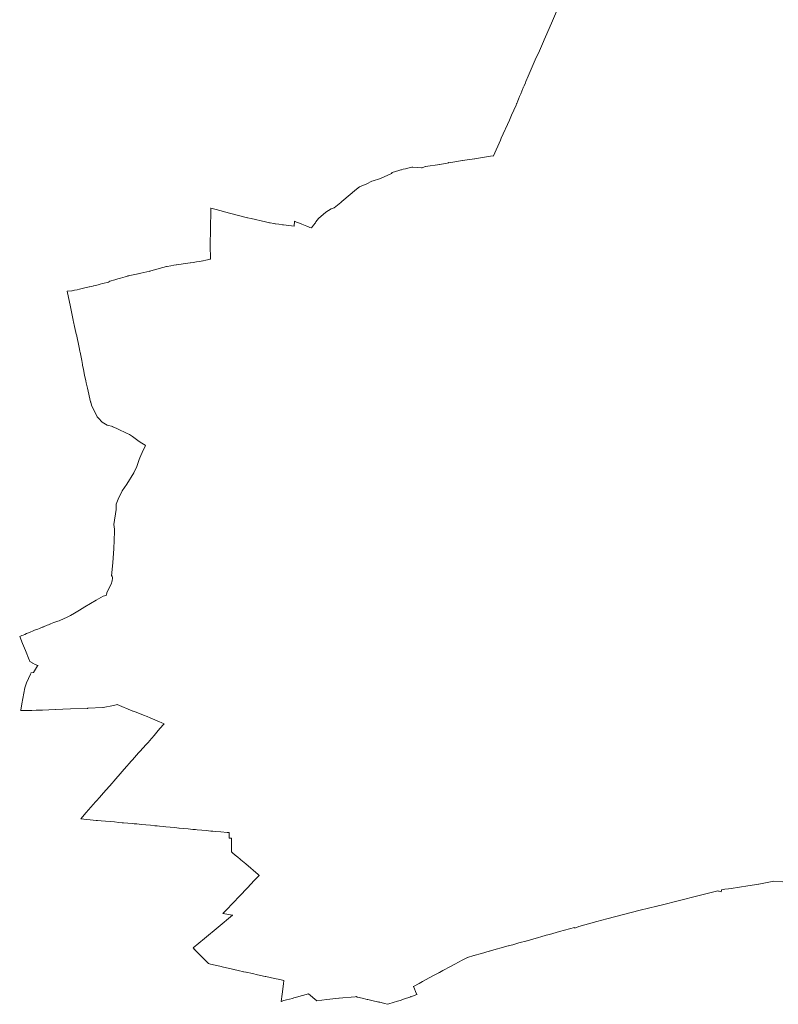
# Model space of a CAD drawing. Extents: x 7503703 to 7518012, y 5690450 to 5705715.
# Tile 1 of 50: x 7503703 to 7509519, y 5690541 to 5698085. Entities that reach past the tile are written whole.
import ezdxf

# ---------------------------------------------------------------- set-up
doc = ezdxf.new("R2010")
doc.units = 0
doc.layers.get('0').update_dxf_attribs({"linetype": 'CONTINUOUS'})
doc.layers.add('EGPG', color=7, linetype='CONTINUOUS', lineweight=18)
doc.layers.add('GESOZN', color=7, linetype='CONTINUOUS', lineweight=18)

# ---------------------------------------------------------------- blocks, each defined once
blk = doc.blocks.new('D_GEPPGP1_2')
blk.add_hatch(color=0).paths.add_polyline_path([(0, -0.045), (0.013906, -0.042798), (0.02645, -0.036406), (0.036406, -0.02645), (0.042798, -0.013906), (0.045, 0), (0.042798, 0.013906), (0.036406, 0.02645), (0.02645, 0.036406), (0.013906, 0.042798), (0, 0.045), (-0.013906, 0.042798), (-0.02645, 0.036406), (-0.036406, 0.02645), (-0.042798, 0.013906), (-0.045, 0), (-0.042798, -0.013906), (-0.036406, -0.02645), (-0.02645, -0.036406), (-0.013906, -0.042798)])
blk = doc.blocks.new('D_GEPPGP1_1')
at = {"color": 0}
blk.add_lwpolyline([(0, 0.25), (0.077254, 0.237764), (0.146946, 0.202254), (0.202254, 0.146946), (0.237764, 0.077254), (0.25, 0), (0.237764, -0.077254), (0.202254, -0.146946), (0.146946, -0.202254), (0.077254, -0.237764), (0, -0.25), (-0.077254, -0.237764), (-0.146946, -0.202254), (-0.202254, -0.146946), (-0.237764, -0.077254), (-0.25, 0), (-0.237764, 0.077254), (-0.202254, 0.146946), (-0.146946, 0.202254), (-0.077254, 0.237764)], close=True, dxfattribs=at)

msp = doc.modelspace()

# ---------------------------------------------------------------- linework, layer by layer
at = {"layer": 'GESOZN', "color": 7, "linetype": 'Continuous', "lineweight": 18, "elevation": 10.1}
msp.add_lwpolyline([(7507833.6, 5698184.4), (7507778.5, 5698059.2), (7507733.4, 5697953.6), (7507723.4, 5697930.7), (7507718.3, 5697919), (7507686.7, 5697846.5), (7507655.3, 5697776.1), (7507647.3, 5697758.2), (7507640.2, 5697741.7), (7507601.8, 5697653.1), (7507601.7, 5697652.8), (7507583.3, 5697610.8), (7507579.5, 5697601.9), (7507569.3, 5697578.5), (7507562.9, 5697563.9), (7507560.3, 5697557.6), (7507552, 5697537.2), (7507543.7, 5697516.9), (7507535.4, 5697496.5), (7507527.1, 5697476.2), (7507521.4, 5697462.3), (7507513.4, 5697442.7), (7507512.6, 5697441), (7507508.2, 5697431), (7507473.9, 5697353.5), (7507456.6, 5697314.6), (7507394.8, 5697176.7), (7507387.6, 5697161.3), (7507336.2, 5697042.6), (7507312.7, 5697038.6), (7507190.6, 5697017.8), (7507096.7, 5697004.9), (7506991.6, 5696989.3), (7506924.3, 5696976.6), (7506813.5, 5696958.9), (7506793.2, 5696951.4), (7506789, 5696949.9), (7506782, 5696950.3), (7506716.5, 5696954.3), (7506715.1, 5696954.4), (7506708.1, 5696955), (7506687.4, 5696949.7), (7506660.1, 5696942.8), (7506642.9, 5696938.5), (7506630.5, 5696935.3), (7506625.8, 5696934), (7506609, 5696929.3), (7506557.2, 5696914.9), (7506554.2, 5696906.5), (7506468.1, 5696869.1), (7506460.1, 5696866.4), (7506412.4, 5696850.3), (7506403.4, 5696847.2), (7506363.2, 5696828.5), (7506308.8, 5696803.2), (7506285.1, 5696786.1), (7506173.7, 5696691.1), (7506165.4, 5696684.4), (7506114.6, 5696642.9), (7506091.9, 5696635.4), (7506049.7, 5696609.7), (7505993, 5696560.8), (7505973.2, 5696535.4), (7505973, 5696535.2), (7505971.8, 5696532), (7505970.8, 5696529.5), (7505964, 5696521.2), (7505959.8, 5696516), (7505958.3, 5696514.3), (7505955.5, 5696510.8), (7505939.5, 5696491.4), (7505926.3, 5696493.5), (7505910.6, 5696500.2), (7505905, 5696502.6), (7505892.1, 5696508), (7505878.4, 5696513.8), (7505866.5, 5696518.8), (7505849.1, 5696525), (7505841, 5696527.8), (7505826.1, 5696534), (7505809.1, 5696541), (7505806.7, 5696502.4), (7505724.7, 5696512.9), (7505716.7, 5696514), (7505690.6, 5696517.3), (7505688.6, 5696517.6), (7505663, 5696521.4), (7505660.9, 5696521.7), (7505653, 5696522.9), (7505650.6, 5696523.2), (7505623.8, 5696527.2), (7505618.1, 5696528.1), (7505586.6, 5696536.8), (7505477, 5696561.8), (7505449.9, 5696568), (7505312.3, 5696603.5), (7505208.8, 5696629.6), (7505167.1, 5696640.2), (7505167.1, 5696628), (7505167.1, 5696627), (7505165.6, 5696479.6), (7505164.1, 5696357.5), (7505164.4, 5696251.1), (7505130.2, 5696242.6), (7505108.1, 5696237.2), (7505106.4, 5696236.9), (7505082.2, 5696232.9), (7505057.6, 5696228.9), (7505032.9, 5696224.9), (7505011.3, 5696221.3), (7504992.9, 5696219), (7504904.9, 5696207.8), (7504883.8, 5696203.8), (7504862.8, 5696199.8), (7504833.7, 5696194.3), (7504829.5, 5696193.5), (7504827.4, 5696193.1), (7504800.9, 5696185.6), (7504708.9, 5696159.6), (7504699.5, 5696157), (7504677.7, 5696152.5), (7504632.6, 5696143.2), (7504611, 5696138.8), (7504598.4, 5696135.9), (7504585.9, 5696133.1), (7504558.8, 5696126.9), (7504533.4, 5696121.2), (7504526.7, 5696119.3), (7504511, 5696114.8), (7504493.8, 5696109.9), (7504476.3, 5696104.9), (7504456.1, 5696099.1), (7504433.5, 5696092.6), (7504393.5, 5696081.2), (7504393.4, 5696081.1), (7504387.3, 5696075.7), (7504385.5, 5696074.2), (7504338.3, 5696062.6), (7504319.8, 5696058), (7504304.7, 5696054.3), (7504270.2, 5696045.8), (7504254, 5696041.8), (7504236.9, 5696037.6), (7504201.1, 5696029.5), (7504181.3, 5696025), (7504162.5, 5696020.7), (7504143.3, 5696016.3), (7504123, 5696011.7), (7504103.9, 5696007.3), (7504067.5, 5696005.4), (7504092.6, 5695883.9), (7504113.1, 5695782.6), (7504113.8, 5695779.2), (7504115.4, 5695771), (7504123.1, 5695733.4), (7504132.3, 5695688.6), (7504133.1, 5695685), (7504140, 5695662.7), (7504140.5, 5695659.9), (7504155.6, 5695585.2), (7504160.4, 5695561.6), (7504164.3, 5695542.6), (7504165.5, 5695536.7), (7504178.2, 5695474.1), (7504184.6, 5695442.9), (7504185.4, 5695438.8), (7504192.2, 5695403.9), (7504200.7, 5695360.5), (7504209.2, 5695317.1), (7504212.2, 5695301.8), (7504222, 5695260.8), (7504247, 5695156.2), (7504247.8, 5695153.2), (7504253.4, 5695132.3), (7504297.8, 5695041.9), (7504299.8, 5695039.7), (7504307.9, 5695030.7), (7504334, 5695001.5), (7504334.4, 5695001.1), (7504374.2, 5694979), (7504417, 5694966.8), (7504418.1, 5694966.3), (7504447.2, 5694952.1), (7504457.9, 5694947.1), (7504522.4, 5694916.6), (7504544.7, 5694906.1), (7504566.7, 5694892.4), (7504587.4, 5694876.7), (7504608.1, 5694861.1), (7504626.9, 5694846.9), (7504652.3, 5694831.7), (7504656.8, 5694828.9), (7504667.3, 5694822.6), (7504663.7, 5694816.2), (7504658.7, 5694804.6), (7504650.6, 5694786), (7504625.1, 5694727.1), (7504619.7, 5694714.4), (7504614.2, 5694699.3), (7504603.7, 5694670), (7504601.3, 5694662.7), (7504577.3, 5694613.5), (7504523.8, 5694525.3), (7504489.4, 5694474.4), (7504456.7, 5694411.7), (7504442.7, 5694373), (7504443.3, 5694331.8), (7504424.3, 5694218), (7504430, 5694180.6), (7504429.3, 5694163.9), (7504425.1, 5694030.1), (7504417.4, 5693925.4), (7504405.6, 5693821.3), (7504408.2, 5693822.6), (7504412.4, 5693824.7), (7504414.8, 5693805), (7504411, 5693784.4), (7504403.8, 5693760.3), (7504373.3, 5693701), (7504368.2, 5693683.8), (7504365.3, 5693674.3), (7504362.4, 5693673.4), (7504342.9, 5693667.8), (7504288.3, 5693638.2), (7504244.8, 5693611.1), (7504201.8, 5693585.4), (7504162.6, 5693561.8), (7504123.3, 5693538.4), (7504093.4, 5693520.7), (7504066.9, 5693507.9), (7504010.2, 5693481.8), (7504005, 5693479.4), (7503994.1, 5693475.5), (7503979.5, 5693470.2), (7503965.7, 5693465.2), (7503952.6, 5693460.5), (7503938.2, 5693454.9), (7503925, 5693449.7), (7503923.8, 5693449.2), (7503913.4, 5693444.9), (7503903.2, 5693440.6), (7503881.6, 5693432.2), (7503880.6, 5693431.8), (7503864.5, 5693425.5), (7503854.4, 5693421.5), (7503841.4, 5693416.4), (7503816.4, 5693406.6), (7503801.6, 5693400.8), (7503787.7, 5693395.3), (7503787.2, 5693395.1), (7503771.3, 5693388.2), (7503754.1, 5693380.8), (7503741.7, 5693375.4), (7503730.4, 5693370.5), (7503719.4, 5693365.7), (7503703.1, 5693358.7), (7503724.6, 5693306.6), (7503739.8, 5693269.7), (7503746.5, 5693253), (7503775.3, 5693181.5), (7503778, 5693174.6), (7503780.1, 5693168.3), (7503804.4, 5693153.5), (7503821.8, 5693145.4), (7503842.9, 5693137.9), (7503840, 5693133.1), (7503809.7, 5693083.4), (7503789.8, 5693080.1), (7503787.3, 5693074.9), (7503785, 5693069.8), (7503755, 5693003.9), (7503742.7, 5692964.6), (7503719.2, 5692843.4), (7503711, 5692794.8), (7503710.5, 5692791.7), (7503746, 5692793), (7503796.3, 5692792.9), (7503828.3, 5692795.3), (7503877.7, 5692794.6), (7503976.1, 5692800), (7504092.7, 5692804.1), (7504223.4, 5692807.7), (7504224.7, 5692809.8), (7504339.6, 5692813.9), (7504343.8, 5692814.8), (7504355.7, 5692817.3), (7504408.7, 5692828.7), (7504443.1, 5692836), (7504449.2, 5692837.4), (7504571.5, 5692787.7), (7504583.4, 5692783.2), (7504601.3, 5692776.2), (7504634.6, 5692763.4), (7504652.7, 5692756.5), (7504679.2, 5692745.4), (7504704.3, 5692734.9), (7504756.6, 5692713.2), (7504775.2, 5692705.5), (7504787.7, 5692700.2), (7504810.4, 5692690.8), (7504798.3, 5692676.9), (7504788.4, 5692665.2), (7504780.7, 5692656.4), (7504765.4, 5692638.6), (7504733.8, 5692601.6), (7504698.5, 5692560.9), (7504689.5, 5692550.4), (7504671.5, 5692530.5), (7504622.9, 5692476.7), (7504622.3, 5692476), (7504614.8, 5692467.5), (7504599, 5692449.5), (7504583.1, 5692431.5), (7504567.3, 5692413.5), (7504556.1, 5692400.8), (7504545.5, 5692388.7), (7504521.9, 5692361.8), (7504489.5, 5692324.9), (7504424.2, 5692250.6), (7504411.8, 5692236.6), (7504345, 5692160.9), (7504314.7, 5692126.7), (7504291.9, 5692101), (7504291.6, 5692100.5), (7504279.3, 5692086.7), (7504271.8, 5692078.2), (7504266.9, 5692072.6), (7504211.8, 5692010.3), (7504171, 5691962.8), (7504289.6, 5691950.5), (7504293.5, 5691950.2), (7504299.8, 5691949.6), (7504326.6, 5691947.2), (7504361.1, 5691944.1), (7504395.7, 5691940.9), (7504429, 5691937.9), (7504463.5, 5691934.7), (7504488.3, 5691932.3), (7504498, 5691931.6), (7504532.4, 5691928.7), (7504566.9, 5691925.7), (7504580.7, 5691924.4), (7504601.4, 5691922.5), (7504635.8, 5691919.2), (7504670.2, 5691915.8), (7504704.7, 5691912.5), (7504704.9, 5691912.3), (7504739.1, 5691909), (7504756.9, 5691907.2), (7504773.7, 5691905.7), (7504808.2, 5691902.5), (7504823.1, 5691901.2), (7504857.5, 5691898), (7504892, 5691894.8), (7504924, 5691891.8), (7504926.4, 5691891.6), (7504960.9, 5691888.2), (7504995.3, 5691884.9), (7505029.8, 5691881.5), (7505049.5, 5691879.5), (7505064.2, 5691878.2), (7505098.6, 5691874.8), (7505133.1, 5691871.5), (7505167.5, 5691868.2), (7505184.5, 5691866.5), (7505202, 5691865.2), (7505245.3, 5691861.8), (7505293, 5691858), (7505307.5, 5691856.8), (7505308.2, 5691815.2), (7505325.7, 5691813.7), (7505325.8, 5691708.3), (7505334, 5691701.4), (7505355.4, 5691684.2), (7505374.8, 5691667.4), (7505393.2, 5691652), (7505398.9, 5691647.3), (7505436, 5691616.2), (7505530.8, 5691536.4), (7505539.9, 5691528.8), (7505534.7, 5691523.7), (7505516.1, 5691504.6), (7505495.5, 5691483.4), (7505479.1, 5691466.5), (7505472.5, 5691459.6), (7505450.8, 5691436.3), (7505430, 5691414.1), (7505407.3, 5691389.8), (7505387.7, 5691368.9), (7505365, 5691345.4), (7505361.9, 5691342.2), (7505346.4, 5691326.2), (7505329.9, 5691309.1), (7505295.6, 5691273.7), (7505260.3, 5691237.3), (7505335.4, 5691223.8), (7505223.6, 5691131.9), (7505118.5, 5691045), (7505032.7, 5690974.2), (7505044.2, 5690962.2), (7505097.3, 5690907.7), (7505097.7, 5690907.3), (7505120.3, 5690883.7), (7505141.5, 5690861.5), (7505149.4, 5690853.2), (7505164.8, 5690849.5), (7505237.8, 5690832.3), (7505264.6, 5690826.4), (7505324.9, 5690813.3), (7505345.2, 5690808.8), (7505377.8, 5690800.7), (7505420.1, 5690790.2), (7505440, 5690786.2), (7505488.2, 5690776.6), (7505525.1, 5690768), (7505583.6, 5690754.5), (7505588.8, 5690753.3), (7505656, 5690739.1), (7505696.5, 5690730.6), (7505728.4, 5690723.9), (7505725.3, 5690698.2), (7505715.4, 5690618.8), (7505708.6, 5690563.6), (7505728.4, 5690569.1), (7505749.2, 5690574.8), (7505770.9, 5690580.7), (7505793.1, 5690586.8), (7505805.2, 5690590.1), (7505817.3, 5690593.4), (7505842.7, 5690600.3), (7505869.9, 5690607.8), (7505916.8, 5690620.6), (7505980.3, 5690567.9), (7506057.9, 5690577.5), (7506150, 5690587), (7506275.8, 5690599.2), (7506285.5, 5690600.2), (7506289.3, 5690596.3), (7506293.2, 5690595.4), (7506306.1, 5690592.4), (7506339.4, 5690584.8), (7506355.4, 5690581.1), (7506366.1, 5690578.6), (7506371.5, 5690577.4), (7506402.1, 5690570.7), (7506457.3, 5690558.6), (7506474.2, 5690554.2), (7506500.4, 5690547.3), (7506523.1, 5690541.3), (7506532.6, 5690544.3), (7506567.2, 5690555.1), (7506600.1, 5690565.5), (7506618.7, 5690571.3), (7506626.1, 5690573.6), (7506645.4, 5690579.7), (7506700.8, 5690597.1), (7506699.8, 5690600), (7506713, 5690604.3), (7506748.5, 5690615.7), (7506737.4, 5690640.2), (7506729.1, 5690658.5), (7506720.8, 5690676.9), (7506764.1, 5690700.5), (7506765.5, 5690701.2), (7506790.5, 5690714.9), (7506815, 5690728.2), (7506874.3, 5690760.6), (7506899.7, 5690774.4), (7506904.7, 5690777.2), (7506915, 5690782.8), (7506920.3, 5690785.6), (7506933.9, 5690792.9), (7506947.5, 5690800.1), (7507006.1, 5690831.3), (7507037.7, 5690848.1), (7507095.1, 5690879.2), (7507114.9, 5690890), (7507134.9, 5690900.8), (7507184.2, 5690913.9), (7507243.9, 5690930.9), (7507301.1, 5690947.1), (7507447.6, 5690987.9), (7507482.4, 5690997.6), (7507530, 5691010.9), (7507593.3, 5691028.5), (7507679.3, 5691053), (7507697.9, 5691058.3), (7507739.5, 5691069.9), (7507763.8, 5691076.7), (7507840.4, 5691098.1), (7507956.2, 5691129.6), (7507957.7, 5691123.4), (7507989, 5691137.5), (7508127.3, 5691175.1), (7508204.2, 5691195.7), (7508459.5, 5691261.8), (7508588.5, 5691292.4), (7508620.8, 5691300.6), (7508900.9, 5691371.9), (7509055.4, 5691410.7), (7509061, 5691408.7), (7509065.1, 5691407.2), (7509080.7, 5691403.8), (7509082, 5691412.1), (7509083, 5691418.3), (7509098.6, 5691420.7), (7509107.5, 5691422), (7509137.7, 5691426.4), (7509156.9, 5691429.3), (7509284.8, 5691449.3), (7509369.1, 5691462.7), (7509483.9, 5691483.4), (7509553.2, 5691478.2)], dxfattribs=at)

# ---------------------------------------------------------------- block references
at = {"layer": 'EGPG', "color": 7, "linetype": 'Continuous', "lineweight": 18}
for name, p in [('D_GEPPGP1_1', (7507778.5, 5698059.2, 10.2)), ('D_GEPPGP1_1', (7507718.3, 5697919, 10.2)), ('D_GEPPGP1_1', (7507723.4, 5697930.7, 10.2)), ('D_GEPPGP1_1', (7507733.4, 5697953.6, 10.2)), ('D_GEPPGP1_1', (7507686.7, 5697846.5, 10.2)), ('D_GEPPGP1_2', (7507655.3, 5697776.1, 10.2)), ('D_GEPPGP1_2', (7507640.2, 5697741.7, 10.2)), ('D_GEPPGP1_1', (7507647.3, 5697758.2, 10.2)), ('D_GEPPGP1_1', (7507601.8, 5697653.1, 10.2)), ('D_GEPPGP1_2', (7507601.7, 5697652.8, 10.2)), ('D_GEPPGP1_2', (7507560.3, 5697557.6, 10.2)), ('D_GEPPGP1_1', (7507562.9, 5697563.9, 10.2)), ('D_GEPPGP1_2', (7507569.3, 5697578.5, 10.2)), ('D_GEPPGP1_2', (7507579.5, 5697601.9, 10.2)), ('D_GEPPGP1_2', (7507583.3, 5697610.8, 10.2)), ('D_GEPPGP1_2', (7507527.1, 5697476.2, 10.2)), ('D_GEPPGP1_2', (7507535.4, 5697496.5, 10.2)), ('D_GEPPGP1_2', (7507543.7, 5697516.9, 10.2)), ('D_GEPPGP1_2', (7507552, 5697537.2, 10.2)), ('D_GEPPGP1_1', (7507508.2, 5697431, 10.2)), ('D_GEPPGP1_2', (7507512.6, 5697441, 10.2)), ('D_GEPPGP1_1', (7507513.4, 5697442.7, 10.2)), ('D_GEPPGP1_2', (7507521.4, 5697462.3, 10.2)), ('D_GEPPGP1_1', (7507456.6, 5697314.6, 10.2)), ('D_GEPPGP1_2', (7507473.9, 5697353.5, 10.2)), ('D_GEPPGP1_1', (7507394.8, 5697176.7, 10.2)), ('D_GEPPGP1_1', (7507387.6, 5697161.3, 10.2)), ('D_GEPPGP1_1', (7507190.6, 5697017.8, 10.2)), ('D_GEPPGP1_2', (7507312.7, 5697038.6, 10.2)), ('D_GEPPGP1_1', (7507336.2, 5697042.6, 10.2)), ('D_GEPPGP1_2', (7506642.9, 5696938.5, 10.2)), ('D_GEPPGP1_2', (7506660.1, 5696942.8, 10.2)), ('D_GEPPGP1_2', (7506687.4, 5696949.7, 10.2)), ('D_GEPPGP1_1', (7506708.1, 5696955, 10.2)), ('D_GEPPGP1_1', (7506715.1, 5696954.4, 10.2)), ('D_GEPPGP1_2', (7506716.5, 5696954.3, 10.2)), ('D_GEPPGP1_2', (7506782, 5696950.3, 10.2)), ('D_GEPPGP1_1', (7506789, 5696949.9, 10.2)), ('D_GEPPGP1_2', (7506793.2, 5696951.4, 10.2)), ('D_GEPPGP1_1', (7506813.5, 5696958.9, 10.2)), ('D_GEPPGP1_1', (7506924.3, 5696976.6, 10.2)), ('D_GEPPGP1_1', (7506991.6, 5696989.3, 10.2)), ('D_GEPPGP1_1', (7507096.7, 5697004.9, 10.2)), ('D_GEPPGP1_2', (7506460.1, 5696866.4, 10.2)), ('D_GEPPGP1_1', (7506468.1, 5696869.1, 10.2)), ('D_GEPPGP1_1', (7506554.2, 5696906.5, 10.2)), ('D_GEPPGP1_1', (7506557.2, 5696914.9, 10.2)), ('D_GEPPGP1_2', (7506609, 5696929.3, 10.2)), ('D_GEPPGP1_2', (7506625.8, 5696934, 10.2)), ('D_GEPPGP1_1', (7506630.5, 5696935.3, 10.2)), ('D_GEPPGP1_1', (7506308.8, 5696803.2, 10.2)), ('D_GEPPGP1_2', (7506363.2, 5696828.5, 10.2)), ('D_GEPPGP1_1', (7506403.4, 5696847.2, 10.2)), ('D_GEPPGP1_2', (7506412.4, 5696850.3, 10.2)), ('D_GEPPGP1_1', (7506285.1, 5696786.1, 10.2)), ('D_GEPPGP1_1', (7505167.1, 5696640.2, 10.2)), ('D_GEPPGP1_1', (7506091.9, 5696635.4, 10.2)), ('D_GEPPGP1_1', (7506114.6, 5696642.9, 10.2)), ('D_GEPPGP1_2', (7506165.4, 5696684.4, 10.2)), ('D_GEPPGP1_1', (7506173.7, 5696691.1, 10.2)), ('D_GEPPGP1_1', (7505167.1, 5696628, 10.2)), ('D_GEPPGP1_2', (7505167.1, 5696627, 10.2)), ('D_GEPPGP1_2', (7505208.8, 5696629.6, 10.2)), ('D_GEPPGP1_1', (7505312.3, 5696603.5, 10.2)), ('D_GEPPGP1_1', (7505449.9, 5696568, 10.2)), ('D_GEPPGP1_2', (7505477, 5696561.8, 10.2)), ('D_GEPPGP1_1', (7505993, 5696560.8, 10.2)), ('D_GEPPGP1_1', (7506049.7, 5696609.7, 10.2)), ('D_GEPPGP1_1', (7505586.6, 5696536.8, 10.2)), ('D_GEPPGP1_1', (7505618.1, 5696528.1, 10.2)), ('D_GEPPGP1_2', (7505623.8, 5696527.2, 10.2)), ('D_GEPPGP1_2', (7505650.6, 5696523.2, 10.2)), ('D_GEPPGP1_2', (7505653, 5696522.9, 10.2)), ('D_GEPPGP1_2', (7505660.9, 5696521.7, 10.2)), ('D_GEPPGP1_2', (7505663, 5696521.4, 10.2)), ('D_GEPPGP1_1', (7505688.6, 5696517.6, 10.2)), ('D_GEPPGP1_2', (7505690.6, 5696517.3, 10.2)), ('D_GEPPGP1_2', (7505716.7, 5696514, 10.2)), ('D_GEPPGP1_2', (7505724.7, 5696512.9, 10.2)), ('D_GEPPGP1_1', (7505806.7, 5696502.4, 10.2)), ('D_GEPPGP1_1', (7505809.1, 5696541, 10.2)), ('D_GEPPGP1_2', (7505826.1, 5696534, 10.2)), ('D_GEPPGP1_1', (7505841, 5696527.8, 10.2)), ('D_GEPPGP1_2', (7505849.1, 5696525, 10.2)), ('D_GEPPGP1_1', (7505866.5, 5696518.8, 10.2)), ('D_GEPPGP1_2', (7505878.4, 5696513.8, 10.2)), ('D_GEPPGP1_2', (7505892.1, 5696508, 10.2)), ('D_GEPPGP1_2', (7505905, 5696502.6, 10.2)), ('D_GEPPGP1_2', (7505910.6, 5696500.2, 10.2)), ('D_GEPPGP1_1', (7505926.3, 5696493.5, 10.2)), ('D_GEPPGP1_1', (7505939.5, 5696491.4, 10.2)), ('D_GEPPGP1_2', (7505955.5, 5696510.8, 10.2)), ('D_GEPPGP1_2', (7505958.3, 5696514.3, 10.2)), ('D_GEPPGP1_2', (7505959.8, 5696516, 10.2)), ('D_GEPPGP1_2', (7505964, 5696521.2, 10.2)), ('D_GEPPGP1_1', (7505970.8, 5696529.5, 10.2)), ('D_GEPPGP1_2', (7505971.8, 5696532, 10.2)), ('D_GEPPGP1_1', (7505973, 5696535.2, 10.2)), ('D_GEPPGP1_2', (7505973.2, 5696535.4, 10.2)), ('D_GEPPGP1_1', (7505165.6, 5696479.6, 10.2)), ('D_GEPPGP1_1', (7505164.1, 5696357.5, 10.2)), ('D_GEPPGP1_2', (7504800.9, 5696185.6, 10.2)), ('D_GEPPGP1_1', (7504827.4, 5696193.1, 10.2)), ('D_GEPPGP1_2', (7504829.5, 5696193.5, 10.2)), ('D_GEPPGP1_2', (7504833.7, 5696194.3, 10.2)), ('D_GEPPGP1_2', (7504862.8, 5696199.8, 10.2)), ('D_GEPPGP1_2', (7504883.8, 5696203.8, 10.2)), ('D_GEPPGP1_1', (7504904.9, 5696207.8, 10.2)), ('D_GEPPGP1_2', (7504992.9, 5696219, 10.2)), ('D_GEPPGP1_1', (7505011.3, 5696221.3, 10.2)), ('D_GEPPGP1_2', (7505032.9, 5696224.9, 10.2)), ('D_GEPPGP1_2', (7505057.6, 5696228.9, 10.2)), ('D_GEPPGP1_2', (7505082.2, 5696232.9, 10.2)), ('D_GEPPGP1_2', (7505106.4, 5696236.9, 10.2)), ('D_GEPPGP1_1', (7505108.1, 5696237.2, 10.2)), ('D_GEPPGP1_2', (7505130.2, 5696242.6, 10.2)), ('D_GEPPGP1_1', (7505164.4, 5696251.1, 10.2)), ('D_GEPPGP1_2', (7504493.8, 5696109.9, 10.2)), ('D_GEPPGP1_2', (7504511, 5696114.8, 10.2)), ('D_GEPPGP1_2', (7504526.7, 5696119.3, 10.2)), ('D_GEPPGP1_1', (7504533.4, 5696121.2, 10.2)), ('D_GEPPGP1_2', (7504558.8, 5696126.9, 10.2)), ('D_GEPPGP1_2', (7504585.9, 5696133.1, 10.2)), ('D_GEPPGP1_2', (7504598.4, 5696135.9, 10.2)), ('D_GEPPGP1_1', (7504611, 5696138.8, 10.2)), ('D_GEPPGP1_2', (7504632.6, 5696143.2, 10.2)), ('D_GEPPGP1_2', (7504677.7, 5696152.5, 10.2)), ('D_GEPPGP1_1', (7504699.5, 5696157, 10.2)), ('D_GEPPGP1_2', (7504708.9, 5696159.6, 10.2)), ('D_GEPPGP1_1', (7504236.9, 5696037.6, 10.2)), ('D_GEPPGP1_2', (7504254, 5696041.8, 10.2)), ('D_GEPPGP1_1', (7504270.2, 5696045.8, 10.2)), ('D_GEPPGP1_2', (7504304.7, 5696054.3, 10.2)), ('D_GEPPGP1_2', (7504319.8, 5696058, 10.2)), ('D_GEPPGP1_2', (7504338.3, 5696062.6, 10.2)), ('D_GEPPGP1_1', (7504385.5, 5696074.2, 10.2)), ('D_GEPPGP1_2', (7504387.3, 5696075.7, 10.2)), ('D_GEPPGP1_1', (7504393.5, 5696081.2, 10.2)), ('D_GEPPGP1_2', (7504393.4, 5696081.1, 10.2)), ('D_GEPPGP1_2', (7504433.5, 5696092.6, 10.2)), ('D_GEPPGP1_2', (7504456.1, 5696099.1, 10.2)), ('D_GEPPGP1_2', (7504476.3, 5696104.9, 10.2)), ('D_GEPPGP1_1', (7504067.5, 5696005.4, 10.2)), ('D_GEPPGP1_1', (7504103.9, 5696007.3, 10.2)), ('D_GEPPGP1_2', (7504123, 5696011.7, 10.2)), ('D_GEPPGP1_2', (7504143.3, 5696016.3, 10.2)), ('D_GEPPGP1_2', (7504162.5, 5696020.7, 10.2)), ('D_GEPPGP1_2', (7504181.3, 5696025, 10.2)), ('D_GEPPGP1_2', (7504201.1, 5696029.5, 10.2)), ('D_GEPPGP1_1', (7504092.6, 5695883.9, 10.2)), ('D_GEPPGP1_1', (7504113.1, 5695782.6, 10.2)), ('D_GEPPGP1_2', (7504113.8, 5695779.2, 10.2)), ('D_GEPPGP1_2', (7504115.4, 5695771, 10.2)), ('D_GEPPGP1_2', (7504123.1, 5695733.4, 10.2)), ('D_GEPPGP1_2', (7504132.3, 5695688.6, 10.2)), ('D_GEPPGP1_1', (7504133.1, 5695685, 10.2)), ('D_GEPPGP1_1', (7504140, 5695662.7, 10.2)), ('D_GEPPGP1_2', (7504140.5, 5695659.9, 10.2)), ('D_GEPPGP1_1', (7504155.6, 5695585.2, 10.2)), ('D_GEPPGP1_2', (7504160.4, 5695561.6, 10.2)), ('D_GEPPGP1_2', (7504164.3, 5695542.6, 10.2)), ('D_GEPPGP1_2', (7504165.5, 5695536.7, 10.2)), ('D_GEPPGP1_2', (7504178.2, 5695474.1, 10.2)), ('D_GEPPGP1_2', (7504184.6, 5695442.9, 10.2)), ('D_GEPPGP1_2', (7504185.4, 5695438.8, 10.2)), ('D_GEPPGP1_2', (7504192.2, 5695403.9, 10.2)), ('D_GEPPGP1_2', (7504200.7, 5695360.5, 10.2)), ('D_GEPPGP1_2', (7504209.2, 5695317.1, 10.2)), ('D_GEPPGP1_1', (7504212.2, 5695301.8, 10.2)), ('D_GEPPGP1_2', (7504222, 5695260.8, 10.2)), ('D_GEPPGP1_1', (7504247, 5695156.2, 10.2)), ('D_GEPPGP1_2', (7504247.8, 5695153.2, 10.2)), ('D_GEPPGP1_1', (7504253.4, 5695132.3, 10.2)), ('D_GEPPGP1_1', (7504297.8, 5695041.9, 10.2)), ('D_GEPPGP1_2', (7504299.8, 5695039.7, 10.2)), ('D_GEPPGP1_2', (7504307.9, 5695030.7, 10.2)), ('D_GEPPGP1_2', (7504334, 5695001.5, 10.2)), ('D_GEPPGP1_1', (7504334.4, 5695001.1, 10.2)), ('D_GEPPGP1_1', (7504374.2, 5694979, 10.2)), ('D_GEPPGP1_1', (7504417, 5694966.8, 10.2)), ('D_GEPPGP1_2', (7504418.1, 5694966.3, 10.2)), ('D_GEPPGP1_1', (7504447.2, 5694952.1, 10.2)), ('D_GEPPGP1_2', (7504457.9, 5694947.1, 10.2)), ('D_GEPPGP1_2', (7504522.4, 5694916.6, 10.2)), ('D_GEPPGP1_1', (7504544.7, 5694906.1, 10.2)), ('D_GEPPGP1_1', (7504566.7, 5694892.4, 10.2)), ('D_GEPPGP1_2', (7504587.4, 5694876.7, 10.2)), ('D_GEPPGP1_2', (7504608.1, 5694861.1, 10.2)), ('D_GEPPGP1_1', (7504626.9, 5694846.9, 10.2)), ('D_GEPPGP1_2', (7504652.3, 5694831.7, 10.2)), ('D_GEPPGP1_2', (7504656.8, 5694828.9, 10.2)), ('D_GEPPGP1_1', (7504667.3, 5694822.6, 10.2)), ('D_GEPPGP1_1', (7504411, 5693784.4, 10.2)), ('D_GEPPGP1_1', (7504414.8, 5693805, 10.2)), ('D_GEPPGP1_1', (7504373.3, 5693701, 10.2)), ('D_GEPPGP1_1', (7504403.8, 5693760.3, 10.2)), ('D_GEPPGP1_1', (7504288.3, 5693638.2, 10.2)), ('D_GEPPGP1_1', (7504342.9, 5693667.8, 10.2)), ('D_GEPPGP1_2', (7504362.4, 5693673.4, 10.2)), ('D_GEPPGP1_2', (7504365.3, 5693674.3, 10.2)), ('D_GEPPGP1_2', (7504368.2, 5693683.8, 10.2)), ('D_GEPPGP1_2', (7504162.6, 5693561.8, 10.2)), ('D_GEPPGP1_1', (7504201.8, 5693585.4, 10.2)), ('D_GEPPGP1_2', (7504244.8, 5693611.1, 10.2)), ('D_GEPPGP1_2', (7503979.5, 5693470.2, 10.2)), ('D_GEPPGP1_2', (7503994.1, 5693475.5, 10.2)), ('D_GEPPGP1_1', (7504005, 5693479.4, 10.2)), ('D_GEPPGP1_2', (7504010.2, 5693481.8, 10.2)), ('D_GEPPGP1_2', (7504066.9, 5693507.9, 10.2)), ('D_GEPPGP1_1', (7504093.4, 5693520.7, 10.2)), ('D_GEPPGP1_2', (7504123.3, 5693538.4, 10.2)), ('D_GEPPGP1_2', (7503787.2, 5693395.1, 10.2)), ('D_GEPPGP1_1', (7503787.7, 5693395.3, 10.2)), ('D_GEPPGP1_2', (7503801.6, 5693400.8, 10.2)), ('D_GEPPGP1_2', (7503816.4, 5693406.6, 10.2)), ('D_GEPPGP1_2', (7503841.4, 5693416.4, 10.2)), ('D_GEPPGP1_2', (7503854.4, 5693421.5, 10.2)), ('D_GEPPGP1_2', (7503864.5, 5693425.5, 10.2)), ('D_GEPPGP1_2', (7503880.6, 5693431.8, 10.2)), ('D_GEPPGP1_1', (7503881.6, 5693432.2, 10.2)), ('D_GEPPGP1_2', (7503903.2, 5693440.6, 10.2)), ('D_GEPPGP1_2', (7503913.4, 5693444.9, 10.2)), ('D_GEPPGP1_2', (7503923.8, 5693449.2, 10.2)), ('D_GEPPGP1_2', (7503925, 5693449.7, 10.2)), ('D_GEPPGP1_1', (7503938.2, 5693454.9, 10.2)), ('D_GEPPGP1_2', (7503952.6, 5693460.5, 10.2)), ('D_GEPPGP1_2', (7503965.7, 5693465.2, 10.2)), ('D_GEPPGP1_1', (7503703.1, 5693358.7, 10.2)), ('D_GEPPGP1_2', (7503719.4, 5693365.7, 10.2)), ('D_GEPPGP1_2', (7503730.4, 5693370.5, 10.2)), ('D_GEPPGP1_2', (7503741.7, 5693375.4, 10.2)), ('D_GEPPGP1_2', (7503754.1, 5693380.8, 10.2)), ('D_GEPPGP1_2', (7503771.3, 5693388.2, 10.2)), ('D_GEPPGP1_2', (7503724.6, 5693306.6, 10.2)), ('D_GEPPGP1_1', (7503739.8, 5693269.7, 10.2)), ('D_GEPPGP1_2', (7503746.5, 5693253, 10.2)), ('D_GEPPGP1_2', (7503775.3, 5693181.5, 10.2)), ('D_GEPPGP1_1', (7503778, 5693174.6, 10.2)), ('D_GEPPGP1_1', (7503780.1, 5693168.3, 10.2)), ('D_GEPPGP1_1', (7503804.4, 5693153.5, 10.2)), ('D_GEPPGP1_1', (7503821.8, 5693145.4, 10.2)), ('D_GEPPGP1_2', (7503840, 5693133.1, 10.2)), ('D_GEPPGP1_1', (7503842.9, 5693137.9, 10.2)), ('D_GEPPGP1_2', (7503785, 5693069.8, 10.2)), ('D_GEPPGP1_2', (7503787.3, 5693074.9, 10.2)), ('D_GEPPGP1_1', (7503789.8, 5693080.1, 10.2)), ('D_GEPPGP1_1', (7503809.7, 5693083.4, 10.2)), ('D_GEPPGP1_1', (7503742.7, 5692964.6, 10.2)), ('D_GEPPGP1_1', (7503755, 5693003.9, 10.2)), ('D_GEPPGP1_1', (7503710.5, 5692791.7, 10.2)), ('D_GEPPGP1_2', (7503711, 5692794.8, 10.2)), ('D_GEPPGP1_1', (7503719.2, 5692843.4, 10.2)), ('D_GEPPGP1_1', (7503746, 5692793, 10.2)), ('D_GEPPGP1_1', (7503796.3, 5692792.9, 10.2)), ('D_GEPPGP1_1', (7503828.3, 5692795.3, 10.2)), ('D_GEPPGP1_1', (7503877.7, 5692794.6, 10.2)), ('D_GEPPGP1_1', (7503976.1, 5692800, 10.2)), ('D_GEPPGP1_1', (7504092.7, 5692804.1, 10.2)), ('D_GEPPGP1_1', (7504223.4, 5692807.7, 10.2)), ('D_GEPPGP1_1', (7504224.7, 5692809.8, 10.2)), ('D_GEPPGP1_1', (7504339.6, 5692813.9, 10.2)), ('D_GEPPGP1_2', (7504343.8, 5692814.8, 10.2)), ('D_GEPPGP1_2', (7504355.7, 5692817.3, 10.2)), ('D_GEPPGP1_2', (7504408.7, 5692828.7, 10.2)), ('D_GEPPGP1_2', (7504443.1, 5692836, 10.2)), ('D_GEPPGP1_1', (7504449.2, 5692837.4, 10.2)), ('D_GEPPGP1_1', (7504571.5, 5692787.7, 10.2)), ('D_GEPPGP1_2', (7504583.4, 5692783.2, 10.2)), ('D_GEPPGP1_2', (7504601.3, 5692776.2, 10.2)), ('D_GEPPGP1_2', (7504634.6, 5692763.4, 10.2)), ('D_GEPPGP1_1', (7504652.7, 5692756.5, 10.2)), ('D_GEPPGP1_2', (7504679.2, 5692745.4, 10.2)), ('D_GEPPGP1_2', (7504704.3, 5692734.9, 10.2)), ('D_GEPPGP1_2', (7504756.6, 5692713.2, 10.2)), ('D_GEPPGP1_2', (7504775.2, 5692705.5, 10.2)), ('D_GEPPGP1_2', (7504780.7, 5692656.4, 10.2)), ('D_GEPPGP1_1', (7504787.7, 5692700.2, 10.2)), ('D_GEPPGP1_2', (7504798.3, 5692676.9, 10.2)), ('D_GEPPGP1_2', (7504567.3, 5692413.5, 10.2)), ('D_GEPPGP1_2', (7504583.1, 5692431.5, 10.2)), ('D_GEPPGP1_2', (7504599, 5692449.5, 10.2)), ('D_GEPPGP1_2', (7504614.8, 5692467.5, 10.2)), ('D_GEPPGP1_2', (7504622.9, 5692476.7, 10.2)), ('D_GEPPGP1_2', (7504545.5, 5692388.7, 10.2)), ('D_GEPPGP1_2', (7504266.9, 5692072.6, 10.2)), ('D_GEPPGP1_2', (7504271.8, 5692078.2, 10.2)), ('D_GEPPGP1_2', (7504291.6, 5692100.5, 10.2)), ('D_GEPPGP1_1', (7505308.2, 5691815.2, 10.2)), ('D_GEPPGP1_1', (7505325.7, 5691813.7, 10.2)), ('D_GEPPGP1_1', (7505325.8, 5691708.3, 10.2)), ('D_GEPPGP1_2', (7505334, 5691701.4, 10.2)), ('D_GEPPGP1_1', (7505355.4, 5691684.2, 10.2)), ('D_GEPPGP1_1', (7505374.8, 5691667.4, 10.2)), ('D_GEPPGP1_2', (7505393.2, 5691652, 10.2)), ('D_GEPPGP1_2', (7505398.9, 5691647.3, 10.2)), ('D_GEPPGP1_1', (7505436, 5691616.2, 10.2)), ('D_GEPPGP1_2', (7505530.8, 5691536.4, 10.2)), ('D_GEPPGP1_1', (7505534.7, 5691523.7, 10.2)), ('D_GEPPGP1_1', (7505539.9, 5691528.8, 10.2)), ('D_GEPPGP1_2', (7505450.8, 5691436.3, 10.2)), ('D_GEPPGP1_1', (7505472.5, 5691459.6, 10.2)), ('D_GEPPGP1_1', (7505479.1, 5691466.5, 10.2)), ('D_GEPPGP1_2', (7505495.5, 5691483.4, 10.2)), ('D_GEPPGP1_2', (7505516.1, 5691504.6, 10.2)), ('D_GEPPGP1_1', (7509284.8, 5691449.3, 10.2)), ('D_GEPPGP1_1', (7509369.1, 5691462.7, 10.2)), ('D_GEPPGP1_2', (7509483.9, 5691483.4, 10.2)), ('D_GEPPGP1_1', (7505387.7, 5691368.9, 10.2)), ('D_GEPPGP1_2', (7505407.3, 5691389.8, 10.2)), ('D_GEPPGP1_2', (7505430, 5691414.1, 10.2)), ('D_GEPPGP1_1', (7508900.9, 5691371.9, 10.2)), ('D_GEPPGP1_1', (7509055.4, 5691410.7, 10.2)), ('D_GEPPGP1_2', (7509061, 5691408.7, 10.2)), ('D_GEPPGP1_1', (7509065.1, 5691407.2, 10.2)), ('D_GEPPGP1_2', (7509080.7, 5691403.8, 10.2)), ('D_GEPPGP1_2', (7509082, 5691412.1, 10.2)), ('D_GEPPGP1_2', (7509083, 5691418.3, 10.2)), ('D_GEPPGP1_1', (7509098.6, 5691420.7, 10.2)), ('D_GEPPGP1_2', (7509107.5, 5691422, 10.2)), ('D_GEPPGP1_2', (7509137.7, 5691426.4, 10.2)), ('D_GEPPGP1_1', (7509156.9, 5691429.3, 10.2)), ('D_GEPPGP1_2', (7505329.9, 5691309.1, 10.2)), ('D_GEPPGP1_2', (7505346.4, 5691326.2, 10.2)), ('D_GEPPGP1_2', (7505361.9, 5691342.2, 10.2)), ('D_GEPPGP1_2', (7505365, 5691345.4, 10.2)), ('D_GEPPGP1_1', (7508588.5, 5691292.4, 10.2)), ('D_GEPPGP1_1', (7508620.8, 5691300.6, 10.2)), ('D_GEPPGP1_1', (7505260.3, 5691237.3, 10.2)), ('D_GEPPGP1_2', (7505295.6, 5691273.7, 10.2)), ('D_GEPPGP1_1', (7505335.4, 5691223.8, 10.2)), ('D_GEPPGP1_1', (7508459.5, 5691261.8, 10.2)), ('D_GEPPGP1_1', (7505223.6, 5691131.9, 10.2)), ('D_GEPPGP1_1', (7507956.2, 5691129.6, 10.2)), ('D_GEPPGP1_1', (7507989, 5691137.5, 10.2)), ('D_GEPPGP1_1', (7508127.3, 5691175.1, 10.2)), ('D_GEPPGP1_1', (7508204.2, 5691195.7, 10.2)), ('D_GEPPGP1_1', (7507697.9, 5691058.3, 10.2)), ('D_GEPPGP1_2', (7507739.5, 5691069.9, 10.2)), ('D_GEPPGP1_2', (7507763.8, 5691076.7, 10.2)), ('D_GEPPGP1_1', (7507840.4, 5691098.1, 10.2)), ('D_GEPPGP1_1', (7507957.7, 5691123.4, 10.2)), ('D_GEPPGP1_1', (7505118.5, 5691045, 10.2)), ('D_GEPPGP1_1', (7507447.6, 5690987.9, 10.2)), ('D_GEPPGP1_2', (7507482.4, 5690997.6, 10.2)), ('D_GEPPGP1_2', (7507530, 5691010.9, 10.2)), ('D_GEPPGP1_1', (7507593.3, 5691028.5, 10.2)), ('D_GEPPGP1_2', (7507679.3, 5691053, 10.2)), ('D_GEPPGP1_1', (7505032.7, 5690974.2, 10.2)), ('D_GEPPGP1_1', (7505044.2, 5690962.2, 10.2)), ('D_GEPPGP1_2', (7505097.3, 5690907.7, 10.2)), ('D_GEPPGP1_1', (7505097.7, 5690907.3, 10.2)), ('D_GEPPGP1_1', (7507184.2, 5690913.9, 10.2)), ('D_GEPPGP1_1', (7507243.9, 5690930.9, 10.2)), ('D_GEPPGP1_1', (7507301.1, 5690947.1, 10.2)), ('D_GEPPGP1_2', (7505120.3, 5690883.7, 10.2)), ('D_GEPPGP1_2', (7505141.5, 5690861.5, 10.2)), ('D_GEPPGP1_1', (7505149.4, 5690853.2, 10.2)), ('D_GEPPGP1_2', (7505164.8, 5690849.5, 10.2)), ('D_GEPPGP1_1', (7505237.8, 5690832.3, 10.2)), ('D_GEPPGP1_2', (7507006.1, 5690831.3, 10.2)), ('D_GEPPGP1_1', (7507037.7, 5690848.1, 10.2)), ('D_GEPPGP1_2', (7507095.1, 5690879.2, 10.2)), ('D_GEPPGP1_2', (7507114.9, 5690890, 10.2)), ('D_GEPPGP1_1', (7507134.9, 5690900.8, 10.2)), ('D_GEPPGP1_2', (7505264.6, 5690826.4, 10.2)), ('D_GEPPGP1_2', (7505324.9, 5690813.3, 10.2)), ('D_GEPPGP1_1', (7505345.2, 5690808.8, 10.2)), ('D_GEPPGP1_2', (7505377.8, 5690800.7, 10.2)), ('D_GEPPGP1_1', (7505420.1, 5690790.2, 10.2)), ('D_GEPPGP1_1', (7505440, 5690786.2, 10.2)), ('D_GEPPGP1_1', (7505488.2, 5690776.6, 10.2)), ('D_GEPPGP1_2', (7505525.1, 5690768, 10.2)), ('D_GEPPGP1_2', (7505583.6, 5690754.5, 10.2)), ('D_GEPPGP1_1', (7505588.8, 5690753.3, 10.2)), ('D_GEPPGP1_2', (7506874.3, 5690760.6, 10.2)), ('D_GEPPGP1_2', (7506899.7, 5690774.4, 10.2)), ('D_GEPPGP1_2', (7506904.7, 5690777.2, 10.2)), ('D_GEPPGP1_1', (7506915, 5690782.8, 10.2)), ('D_GEPPGP1_2', (7506920.3, 5690785.6, 10.2)), ('D_GEPPGP1_2', (7506933.9, 5690792.9, 10.2)), ('D_GEPPGP1_2', (7506947.5, 5690800.1, 10.2)), ('D_GEPPGP1_2', (7505656, 5690739.1, 10.2)), ('D_GEPPGP1_2', (7505696.5, 5690730.6, 10.2)), ('D_GEPPGP1_1', (7505725.3, 5690698.2, 10.2)), ('D_GEPPGP1_1', (7505728.4, 5690723.9, 10.2)), ('D_GEPPGP1_1', (7506720.8, 5690676.9, 10.2)), ('D_GEPPGP1_1', (7506764.1, 5690700.5, 10.2)), ('D_GEPPGP1_2', (7506765.5, 5690701.2, 10.2)), ('D_GEPPGP1_2', (7506790.5, 5690714.9, 10.2)), ('D_GEPPGP1_2', (7506815, 5690728.2, 10.2)), ('D_GEPPGP1_2', (7505715.4, 5690618.8, 10.2)), ('D_GEPPGP1_2', (7505869.9, 5690607.8, 10.2)), ('D_GEPPGP1_1', (7505916.8, 5690620.6, 10.2)), ('D_GEPPGP1_2', (7506713, 5690604.3, 10.2)), ('D_GEPPGP1_2', (7506729.1, 5690658.5, 10.2)), ('D_GEPPGP1_2', (7506737.4, 5690640.2, 10.2)), ('D_GEPPGP1_1', (7506748.5, 5690615.7, 10.2)), ('D_GEPPGP1_1', (7505708.6, 5690563.6, 10.2)), ('D_GEPPGP1_2', (7505728.4, 5690569.1, 10.2)), ('D_GEPPGP1_2', (7505749.2, 5690574.8, 10.2)), ('D_GEPPGP1_2', (7505770.9, 5690580.7, 10.2)), ('D_GEPPGP1_2', (7505793.1, 5690586.8, 10.2)), ('D_GEPPGP1_2', (7505805.2, 5690590.1, 10.2)), ('D_GEPPGP1_1', (7505817.3, 5690593.4, 10.2)), ('D_GEPPGP1_2', (7505842.7, 5690600.3, 10.2)), ('D_GEPPGP1_1', (7505980.3, 5690567.9, 10.2)), ('D_GEPPGP1_1', (7506057.9, 5690577.5, 10.2)), ('D_GEPPGP1_1', (7506150, 5690587, 10.2)), ('D_GEPPGP1_2', (7506275.8, 5690599.2, 10.2)), ('D_GEPPGP1_1', (7506285.5, 5690600.2, 10.2)), ('D_GEPPGP1_1', (7506289.3, 5690596.3, 10.2)), ('D_GEPPGP1_2', (7506293.2, 5690595.4, 10.2)), ('D_GEPPGP1_2', (7506306.1, 5690592.4, 10.2)), ('D_GEPPGP1_2', (7506339.4, 5690584.8, 10.2)), ('D_GEPPGP1_2', (7506355.4, 5690581.1, 10.2)), ('D_GEPPGP1_1', (7506366.1, 5690578.6, 10.2)), ('D_GEPPGP1_2', (7506371.5, 5690577.4, 10.2)), ('D_GEPPGP1_2', (7506402.1, 5690570.7, 10.2)), ('D_GEPPGP1_1', (7506457.3, 5690558.6, 10.2)), ('D_GEPPGP1_2', (7506474.2, 5690554.2, 10.2)), ('D_GEPPGP1_2', (7506500.4, 5690547.3, 10.2)), ('D_GEPPGP1_1', (7506523.1, 5690541.3, 10.2)), ('D_GEPPGP1_2', (7506532.6, 5690544.3, 10.2)), ('D_GEPPGP1_2', (7506567.2, 5690555.1, 10.2)), ('D_GEPPGP1_2', (7506600.1, 5690565.5, 10.2)), ('D_GEPPGP1_2', (7506618.7, 5690571.3, 10.2)), ('D_GEPPGP1_2', (7506626.1, 5690573.6, 10.2)), ('D_GEPPGP1_2', (7506645.4, 5690579.7, 10.2)), ('D_GEPPGP1_1', (7506699.8, 5690600, 10.2)), ('D_GEPPGP1_1', (7506700.8, 5690597.1, 10.2))]:
    msp.add_blockref(name, p, dxfattribs=at)

doc.saveas('drawing.dxf')
